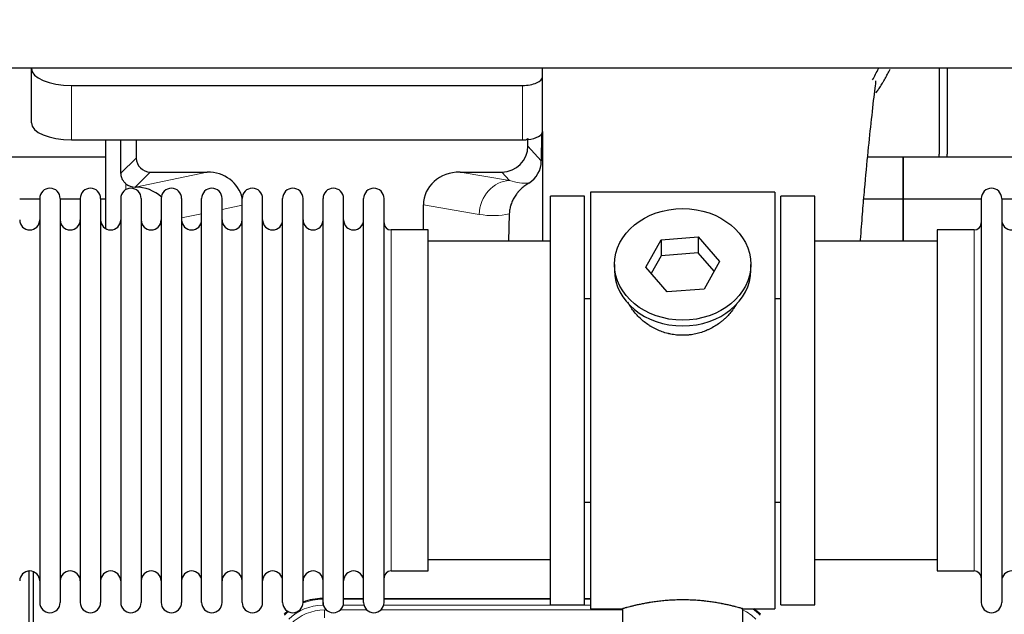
# Model space of a CAD drawing. Header units: inches. Extents: x 0 to 20790, y -12 to 14700.
# Tile 28 of 256: x 4676 to 5167, y 4616 to 4913. Entities that reach past the tile are written whole.
import ezdxf

# ---------------------------------------------------------------- set-up
doc = ezdxf.new("R2010")
doc.units = ezdxf.units.IN
doc.layers.add('1', color=7, linetype='Continuous', true_color=0xffffff)
doc.layers.add('254', color=7, linetype='Continuous', true_color=0xffffff)
doc.styles.add('latin_extended', font='simplex.shx')
doc.dimstyles.get("Standard").update_dxf_attribs({"dimtxt": 0.18, "dimasz": 0.18, "dimexe": 0.18, "dimexo": 0.0625, "dimgap": 0.09, "dimtad": 0, "dimtih": 1, "dimtoh": 1, "dimdec": 4, "dimzin": 0, "dimdsep": 46, "dimtxsty": 'Standard', "dimcen": 0.09, "dimadec": 0, "dimazin": 0, "dimtfac": 1, "dimtdec": 4, "dimtofl": 0, "dimtmove": 0, "dimatfit": 3, "dimfxl": 1, "dimtolj": 1, "dimtzin": 0, "dimarcsym": 0})

# ---------------------------------------------------------------- blocks, each defined once
blk = doc.blocks.new('_U6')
at = {"layer": '254', "color": 3, "linetype": 'Continuous', "lineweight": 13, "transparency": 16777216}
for p, q in [((1741.91, 5800.73), (811.91, 5800.73)), ((846.91, 4585.23), (846.91, 5678.23)), ((7782.91, 4462.73), (811.91, 4462.73))]:
    blk.add_line(p, q, dxfattribs=at)
at = {"layer": '254', "color": 3, "transparency": 16777216}
for points in [[(867.33, 5678.23), (826.5, 5678.23), (846.91, 5800.73)], [(826.5, 4585.23), (867.33, 4585.23), (846.91, 4462.73)]]:
    blk.add_solid(points, dxfattribs=at)
at = {"layer": 'Defpoints', "color": 0, "transparency": 16777216}
for p in [(846.91, 5800.73), (1776.91, 5800.73), (7817.91, 4462.73)]:
    blk.add_point(p, dxfattribs=at)
at = {"layer": '254', "color": 2, "lineweight": 13, "transparency": 16777216, "insert": (663.16, 4927.56), "char_height": 122.5, "attachment_point": 1, "rotation": 90, "style": 'latin_extended'}
blk.add_mtext('\\A1;\\C2;1338', dxfattribs=at)

msp = doc.modelspace()

# ---------------------------------------------------------------- linework, layer by layer
at = {"layer": '1', "color": 2, "linetype": 'Continuous', "lineweight": 25}
for p, q in [((7175.915, 4888.631), (2649.915, 4888.631)), ((4681.965, 4888.632), (4681.965, 4888.534)), ((4681.965, 4861.345), (4681.965, 4888.534)), ((4936.965, 4884.307), (4936.965, 4888.631)), ((5134.915, 4888.631), (5134.915, 4845.731)), ((5138.915, 4888.631), (5138.915, 4845.731)), ((4936.965, 4857.118), (4936.965, 4884.307)), ((4701.965, 4880.08), (4926.965, 4880.08)), ((4936.442, 4855.77), (4936.387, 4842.322)), ((4936.965, 4857.118), (4936.965, 4802.232)), ((4701.965, 4852.892), (4926.965, 4852.892)), ((4718.897, 4852.892), (4718.897, 4808.622)), ((4734.275, 4852.892), (4734.275, 4843.791)), ((4929.68, 4849.778), (4929.68, 4853.494)), ((4718.902, 4844.206), (4626.915, 4844.206)), ((5116.915, 4844.206), (5099.223, 4844.206)), ((5116.915, 4823.231), (5116.915, 4844.206)), ((5116.915, 4844.206), (5116.915, 4823.231)), ((5208.902, 4844.206), (5116.915, 4844.206)), ((4741.249, 4836.817), (4769.71, 4836.817)), ((4895.877, 4836.817), (4916.729, 4836.817)), ((4733.709, 4829.278), (4733.868, 4829.278)), ((4957.915, 4824.731), (4940.915, 4824.731)), ((4940.915, 4620.731), (4940.915, 4824.731)), ((4957.915, 4620.731), (4957.915, 4824.731)), ((4960.915, 4826.731), (4960.915, 4618.731)), ((5052.915, 4826.731), (4960.915, 4826.731)), ((5052.915, 4826.731), (5052.915, 4618.731)), ((5072.915, 4824.731), (5055.915, 4824.731)), ((5055.915, 4620.731), (5055.915, 4824.731)), ((5072.915, 4620.731), (5072.915, 4824.731)), ((4686.115, 4823.231), (4676.115, 4823.231)), ((4686.115, 4823.631), (4686.115, 4621.831)), ((4696.315, 4823.631), (4696.315, 4621.831)), ((4706.313, 4823.231), (4696.316, 4823.231)), ((4706.315, 4823.631), (4706.315, 4621.831)), ((4718.895, 4823.231), (4716.514, 4823.231)), ((4716.515, 4823.631), (4716.515, 4621.831)), ((4726.515, 4823.631), (4726.515, 4621.831)), ((4736.715, 4823.631), (4736.715, 4621.831)), ((4746.715, 4823.631), (4746.715, 4621.831)), ((4756.915, 4823.631), (4756.915, 4621.831)), ((4766.915, 4621.831), (4766.915, 4823.631)), ((4777.115, 4621.831), (4777.115, 4823.631)), ((4787.115, 4621.831), (4787.115, 4823.631)), ((4797.315, 4621.831), (4797.315, 4823.631)), ((4807.315, 4621.831), (4807.315, 4823.631)), ((4817.515, 4621.831), (4817.515, 4823.631)), ((4827.515, 4621.831), (4827.515, 4823.631)), ((4837.715, 4621.831), (4837.715, 4823.631)), ((4847.715, 4621.831), (4847.715, 4823.631)), ((4857.915, 4621.831), (4857.915, 4823.631)), ((4877.54, 4807.88), (4877.54, 4820.43)), ((5116.915, 4823.231), (5097.287, 4823.231)), ((5116.915, 4802.23), (5116.915, 4823.231)), ((5116.915, 4823.231), (5116.915, 4802.229)), ((5155.917, 4823.231), (5116.915, 4823.231)), ((5155.915, 4823.631), (5155.915, 4621.831)), ((5166.115, 4823.631), (5166.115, 4621.831)), ((5176.115, 4823.231), (5166.115, 4823.231)), ((4920.43, 4815.93), (4920.064, 4802.23)), ((4879.915, 4807.881), (4861.415, 4807.881)), ((4879.915, 4637.581), (4879.915, 4807.881)), ((5133.915, 4807.881), (5133.915, 4637.581)), ((5152.415, 4807.881), (5133.915, 4807.881)), ((4940.915, 4802.231), (4879.909, 4802.231)), ((4988.524, 4789.258), (4996.195, 4803.025)), ((4996.195, 4803.025), (5014.586, 4804.467)), ((4996.195, 4803.025), (4996.195, 4794.995)), ((5014.586, 4804.467), (5014.586, 4796.437)), ((5014.586, 4804.467), (5025.306, 4792.141)), ((5133.92, 4802.231), (5072.915, 4802.231)), ((5014.586, 4796.437), (4996.195, 4794.995)), ((5022.579, 4787.247), (5014.586, 4796.437)), ((4972.915, 4790.699), (4972.915, 4787.832)), ((4996.195, 4794.995), (4991.251, 4786.122)), ((5025.306, 4792.141), (5017.635, 4778.373)), ((5040.915, 4787.832), (5040.915, 4790.699)), ((4999.243, 4776.932), (4988.524, 4789.258)), ((5017.635, 4778.373), (4999.243, 4776.932)), ((4957.914, 4773.731), (4960.915, 4773.731)), ((5052.915, 4773.731), (5055.915, 4773.731)), ((4960.915, 4671.731), (4957.914, 4671.731)), ((5055.915, 4671.731), (5052.915, 4671.731)), ((4879.909, 4643.231), (4940.915, 4643.231)), ((5072.915, 4643.231), (5133.92, 4643.231)), ((4680.914, 4236.989), (4680.914, 4637.569)), ((4682.914, 4637.241), (4682.914, 4213.731)), ((4861.415, 4637.581), (4879.915, 4637.581)), ((5133.915, 4637.581), (5152.415, 4637.581)), ((4827.155, 4623.831), (4827.517, 4623.831)), ((4837.717, 4623.831), (4847.715, 4623.831)), ((4857.915, 4623.831), (4940.912, 4623.831)), ((4957.912, 4623.831), (4960.914, 4623.831)), ((4940.915, 4620.731), (4957.915, 4620.731)), ((4960.915, 4618.731), (4976.915, 4618.731)), ((4976.915, 4618.731), (4976.915, 4609.231)), ((5036.51, 4618.731), (5052.915, 4618.731)), ((5036.915, 4609.231), (5036.915, 4618.847)), ((5055.915, 4620.731), (5072.915, 4620.731))]:
    msp.add_line(p, q, dxfattribs=at)
at = {"layer": '1', "color": 110, "linetype": 'Continuous', "lineweight": 13}
for p, q in [((4701.965, 4852.892), (4701.965, 4880.08)), ((4926.965, 4852.892), (4926.965, 4880.08)), ((4929.68, 4849.778), (4936.387, 4842.322)), ((4726.657, 4836.173), (4734.275, 4843.791)), ((4741.249, 4836.817), (4733.709, 4829.278)), ((4733.868, 4829.278), (4769.71, 4836.817)), ((4895.877, 4836.817), (4920.52, 4832.603)), ((4920.52, 4832.603), (4916.729, 4836.817)), ((4729.106, 4828.07), (4729.106, 4830.984)), ((4787.115, 4820.242), (4777.115, 4818.138)), ((4905.385, 4815.667), (4877.54, 4820.43)), ((4766.915, 4815.993), (4756.915, 4813.889)), ((4861.415, 4637.581), (4861.415, 4807.881)), ((5152.415, 4807.881), (5152.415, 4637.581)), ((4827.155, 4623.831), (4827.311, 4623.456)), ((4827.311, 4623.456), (4827.516, 4623.456)), ((4827.311, 4620.46), (4827.311, 4623.456)), ((4837.716, 4623.456), (4847.717, 4623.456)), ((4857.917, 4623.456), (4940.912, 4623.456)), ((4957.913, 4623.456), (4960.914, 4623.456)), ((4827.703, 4620.46), (4827.311, 4620.46)), ((4847.904, 4620.46), (4837.529, 4620.46)), ((4960.914, 4620.46), (4857.73, 4620.46)), ((4828.287, 4618.103), (4829.135, 4618.103)), ((4828.287, 4614.108), (4828.287, 4618.103)), ((4836.097, 4618.103), (4849.335, 4618.103)), ((4856.297, 4618.103), (4976.913, 4618.103))]:
    msp.add_line(p, q, dxfattribs=at)
at = {"layer": '1', "color": 2, "linetype": 'Continuous', "lineweight": 25}
for centre, radius, start, end in [((5112.915, 4845.731), 22, 356.02453, 0), ((5116.915, 4845.731), 22, 356.02453, 0), ((4691.215, 4823.631), 5.1, 0, 180), ((4711.415, 4823.631), 5.1, 0, 180), ((4731.615, 4823.631), 5.1, 0, 180), ((4751.815, 4823.631), 5.1, 0, 180), ((4772.015, 4823.631), 5.1, 0, 180), ((4792.215, 4823.631), 5.1, 0, 180), ((4812.415, 4823.631), 5.1, 0, 180), ((4832.615, 4823.631), 5.1, 0, 180), ((4852.815, 4823.631), 5.1, 0, 180), ((5161.015, 4823.631), 5.1, 0, 180), ((4681.115, 4812.881), 5, 180, 0), ((4701.315, 4812.881), 5, 180, 0), ((4721.515, 4812.881), 5, 180, 0), ((4741.715, 4812.881), 5, 180, 0), ((4761.915, 4812.881), 5, 180, 0), ((4782.115, 4812.881), 5, 180, 0), ((4802.315, 4812.881), 5, 180, 0), ((4822.515, 4812.881), 5, 180, 0), ((4842.715, 4812.881), 5, 180, 0), ((4861.415, 4811.381), 3.5, 180, 270), ((5152.415, 4811.381), 3.5, 270, 0), ((5171.115, 4812.881), 5, 180, 0), ((4681.115, 4632.581), 5, 0, 180), ((4701.315, 4632.581), 5, 0, 180), ((4721.515, 4632.581), 5, 0, 180), ((4741.715, 4632.581), 5, 0, 180), ((4761.915, 4632.581), 5, 0, 180), ((4782.115, 4632.581), 5, 0, 180), ((4802.315, 4632.581), 5, 0, 180), ((4822.515, 4632.581), 5, 0, 180), ((4842.715, 4632.581), 5, 0, 180), ((4861.415, 4634.081), 3.5, 90, 180), ((5152.415, 4634.081), 3.5, 0, 90), ((5171.115, 4632.581), 5, 0, 180), ((4691.215, 4621.831), 5.1, 180, 0), ((4711.415, 4621.831), 5.1, 180, 0), ((4731.615, 4621.831), 5.1, 180, 0), ((4751.815, 4621.831), 5.1, 180, 0), ((4772.015, 4621.831), 5.1, 180, 0), ((4792.215, 4621.831), 5.1, 180, 0), ((4812.415, 4621.831), 5.1, 180, 0), ((4832.615, 4621.831), 5.1, 180, 0), ((4852.815, 4621.831), 5.1, 180, 0), ((5161.015, 4621.831), 5.1, 180, 0)]:
    msp.add_arc(centre, radius, start, end, dxfattribs=at)
for centre, major_axis, ratio, start_param, end_param in [((4701.965, 4888.534), (-20, 0), 0.4226815, 0, 1.5707963), ((4926.965, 4884.307), (-10, 0), 0.4226815, 1.5707963, 3.1415927), ((4701.965, 4861.345), (-20, 0), 0.4226815, 0, 1.5707963), ((4926.965, 4857.118), (-10, 0), 0.4226815, 1.8474697, 3.1415927), ((4729.106, 4402.6), (10.169, -1338.733), 0.0006671, 1.9006064, 1.9138372), ((4916.64, 4849.867), (-8.754, 9.732), 0.993147, 2.4124357, 3.9763944), ((4926.965, 4857.118), (-10, 0), 0.4226815, 1.5707963, 1.7425489), ((4926.965, 4876.264), (0, 23.658), 0.4226815, 3.3133452, 3.4165375), ((4741.302, 4843.844), (4.987, 4.987), 0.9924325, 2.3599928, 3.9231925), ((4923.347, 4842.411), (12.412, -4.015), 0.9953148, 5.572067, 6.5905896), ((4769.093, 4819.753), (-18.076, -3.802), 0.9203203, 3.1559659, 4.4876926), ((4896.635, 4819.753), (18.879, -3.229), 0.8876007, 1.7611606, 3.2922561), ((4733.709, 4836.252), (-7.027, 0), 0.9924325, 0.8563441, 1.5707963), ((4733.868, 4812.343), (-18.402, 0), 0.9203203, 3.9349859, 4.712389), ((5006.915, 4787.832), (34, 0), 0.819152, 3.1416663, 6.2831608), ((4827.186, 4596.794, 0), (10.349, -24.985), 0.998395, 2.7494612, 3.1145601), ((5026.643, 4596.794), (-10.349, -24.985), 0.998395, 2.7494612, 2.9094018), ((4827.186, 4596.794, 0), (10.349, -24.985), 0.998395, 3.4494404, 3.5337241)]:
    msp.add_ellipse(centre, major_axis=major_axis, ratio=ratio, start_param=start_param, end_param=end_param, dxfattribs=at)
at = {"layer": '1', "color": 110, "linetype": 'Continuous', "lineweight": 13}
for centre, major_axis, ratio, start_param, end_param in [((4920.52, 4815.667), (-2.866, -16.757), 0.8876007, 3.3319569, 4.8630524), ((4920.277, 4845.823), (17.605, -10.298), 0.5880236, 5.056727, 5.602163), ((4905.142, 4845.823), (33.02, -17.025), 0.7759833, 5.0998257, 5.5373073), ((4827.338, 4596.427, 0), (10.345, -24.976), 0.9987509, 2.7494612, 3.1209322), ((4827.338, 4596.427, 0), (9.199, -22.209), 0.998395, 2.7494612, 3.5337241), ((5026.492, 4596.427), (-10.345, -24.976), 0.9987509, 2.7494612, 2.9335669), ((4827.338, 4596.427, 0), (10.345, -24.976), 0.9987509, 3.439392, 3.5337241), ((4828.314, 4594.07, 0), (-9.199, 22.209), 0.998395, 5.8910538, 6.6753168), ((5026.492, 4596.427), (-9.199, -22.209), 0.998395, 2.7494612, 3.0857139)]:
    msp.add_ellipse(centre, major_axis=major_axis, ratio=ratio, start_param=start_param, end_param=end_param, dxfattribs=at)
at = {"layer": '1', "color": 2, "linetype": 'Continuous', "lineweight": 25}
msp.add_ellipse((5006.915, 4790.699), major_axis=(34, 0), ratio=0.819152, dxfattribs=at)
msp.add_open_spline([(5101.686, 4882.82), (5102.733, 4884.678), (5103.696, 4886.571), (5104.571, 4888.485)], degree=3, dxfattribs=at)
for points, knots in [([(5103.351, 4876.291), (5103.755, 4876.849), (5104.644, 4878.115), (5105.497, 4879.413), (5106.19, 4880.506), (5106.417, 4880.873), (5106.755, 4881.428), (5106.867, 4881.613), (5107.088, 4881.984), (5107.638, 4882.913), (5108.588, 4884.602), (5109.606, 4886.566), (5110.196, 4887.782), (5110.408, 4888.231)], [0, 0, 0, 0, 0.1493314, 0.3350669, 0.3350669, 0.4279346, 0.4279346, 0.4743685, 0.4743685, 0.5208024, 0.7065379, 0.8922734, 1, 1, 1, 1]), ([(5095.613, 4802.281), (5095.672, 4803.087), (5096.057, 4808.227), (5096.747, 4816.979), (5097.974, 4831.478), (5099.489, 4847.336), (5101.223, 4863.561), (5102.612, 4876.226), (5103.405, 4881.868), (5103.372, 4882.433), (5103.285, 4882.417)], [0, 0, 0, 0, 0.0209512, 0.1341954, 0.2364153, 0.4334945, 0.6253373, 0.824694, 0.9320857, 1, 1, 1, 1]), ([(4729.106, 4830.984), (4728.916, 4831.147), (4728.737, 4831.318), (4728.398, 4831.676), (4728.238, 4831.862), (4727.939, 4832.251), (4727.8, 4832.453), (4727.654, 4832.69), (4727.638, 4832.716), (4727.606, 4832.769), (4727.591, 4832.796), (4727.544, 4832.876), (4727.454, 4833.038), (4727.37, 4833.202), (4727.212, 4833.534), (4727.119, 4833.759), (4726.957, 4834.22), (4726.889, 4834.456), (4726.819, 4834.756), (4726.805, 4834.817), (4726.781, 4834.938), (4726.769, 4834.999), (4726.737, 4835.183), (4726.719, 4835.306), (4726.675, 4835.675), (4726.659, 4835.923), (4726.657, 4836.173)], [0, 0, 0, 0, 0.125, 0.125, 0.25, 0.25, 0.375, 0.375, 0.390625, 0.390625, 0.40625, 0.40625, 0.4375, 0.5, 0.5, 0.625, 0.625, 0.75, 0.75, 0.78125, 0.78125, 0.8125, 0.8125, 0.875, 0.875, 1, 1, 1, 1]), ([(4930.143, 4831.305), (4929.802, 4831.099), (4929.134, 4830.67), (4928.172, 4829.98), (4927.251, 4829.243), (4926.664, 4828.72), (4926.091, 4828.18), (4925.812, 4827.902), (4925.268, 4827.329), (4925.003, 4827.034), (4924.681, 4826.654), (4924.618, 4826.577), (4924.491, 4826.423), (4924.304, 4826.191), (4924.122, 4825.956), (4923.767, 4825.482), (4923.314, 4824.837), (4922.904, 4824.17), (4922.515, 4823.49), (4922.331, 4823.145), (4921.986, 4822.441), (4921.825, 4822.083), (4921.526, 4821.355), (4921.388, 4820.984), (4921.231, 4820.512), (4921.2, 4820.417), (4921.156, 4820.274), (4921.141, 4820.227), (4921.112, 4820.131), (4921.04, 4819.892), (4920.975, 4819.652), (4920.827, 4819.075), (4920.743, 4818.687), (4920.603, 4817.908), (4920.548, 4817.516), (4920.466, 4816.727), (4920.44, 4816.33), (4920.43, 4815.93)], [0, 0, 0, 0, 0.0625, 0.125, 0.1875, 0.25, 0.25, 0.3125, 0.3125, 0.375, 0.375, 0.390625, 0.390625, 0.40625, 0.4375, 0.4375, 0.5, 0.5625, 0.5625, 0.625, 0.625, 0.6875, 0.6875, 0.75, 0.75, 0.765625, 0.765625, 0.7734375, 0.7734375, 0.78125, 0.8125, 0.8125, 0.875, 0.875, 0.9375, 0.9375, 1, 1, 1, 1]), ([(5009.773, 4755.408), (5008.781, 4755.314), (5007.793, 4755.269), (5005.824, 4755.276), (5004.843, 4755.327), (5002.889, 4755.525), (5001.915, 4755.672), (5000.702, 4755.915), (5000.46, 4755.967), (5000.097, 4756.049), (4999.976, 4756.077), (4999.734, 4756.135), (4999.133, 4756.282), (4998.539, 4756.447), (4997.129, 4756.875), (4996.208, 4757.204), (4994.406, 4757.943), (4993.524, 4758.354), (4992.23, 4759.031), (4991.803, 4759.267), (4991.276, 4759.575), (4991.171, 4759.637), (4990.961, 4759.763), (4990.649, 4759.953), (4990.34, 4760.148), (4989.323, 4760.807), (4988.542, 4761.366), (4987.043, 4762.544), (4986.324, 4763.164), (4984.951, 4764.461), (4984.295, 4765.138), (4983.048, 4766.552), (4982.467, 4767.277), (4981.388, 4768.759), (4980.889, 4769.516), (4980.146, 4770.77), (4979.876, 4771.257), (4979.623, 4771.75)], [0, 0, 0, 0, 0.0792205, 0.0792205, 0.1584409, 0.1584409, 0.2376614, 0.2376614, 0.2574665, 0.2574665, 0.2673691, 0.2673691, 0.2772716, 0.3168819, 0.3168819, 0.3961024, 0.3961024, 0.4753228, 0.4753228, 0.5149331, 0.5149331, 0.5248356, 0.5248356, 0.5347382, 0.5545433, 0.5545433, 0.6337638, 0.6337638, 0.7129842, 0.7129842, 0.7922047, 0.7922047, 0.8714252, 0.8714252, 0.9506456, 0.9506456, 1, 1, 1, 1]), ([(5033.813, 4771.011), (5033.653, 4770.722), (5033.487, 4770.434), (5033.256, 4770.049), (5033.196, 4769.952), (5033.076, 4769.757), (5032.895, 4769.467), (5032.708, 4769.18), (5032.326, 4768.609), (5032.063, 4768.234), (5031.244, 4767.125), (5030.661, 4766.408), (5029.421, 4765.018), (5028.764, 4764.345), (5027.895, 4763.534), (5027.631, 4763.293), (5027.361, 4763.055), (5027.18, 4762.897), (5027.089, 4762.819), (5026.632, 4762.43), (5026.26, 4762.127), (5025.124, 4761.246), (5024.34, 4760.693), (5022.719, 4759.657), (5021.883, 4759.174), (5020.588, 4758.505), (5020.149, 4758.291), (5019.481, 4757.984), (5019.257, 4757.884), (5018.918, 4757.738), (5018.804, 4757.69), (5018.577, 4757.595), (5018.462, 4757.548), (5017.434, 4757.134), (5016.507, 4756.81), (5014.627, 4756.253), (5013.674, 4756.019), (5012.226, 4755.738), (5011.74, 4755.655), (5011.006, 4755.549), (5010.76, 4755.517), (5010.268, 4755.458), (5010.021, 4755.431), (5009.773, 4755.408)], [0, 0, 0, 0, 0.0354008, 0.0354008, 0.0474583, 0.0474583, 0.0595158, 0.0836308, 0.0836308, 0.1318607, 0.1318607, 0.2283206, 0.2283206, 0.3247806, 0.3247806, 0.3488955, 0.360953, 0.360953, 0.3730105, 0.3730105, 0.4212405, 0.4212405, 0.5177004, 0.5177004, 0.6141603, 0.6141603, 0.6623903, 0.6623903, 0.6865053, 0.6865053, 0.6985627, 0.6985627, 0.7106202, 0.7106202, 0.8070802, 0.8070802, 0.9035401, 0.9035401, 0.95177, 0.95177, 0.975885, 0.975885, 1, 1, 1, 1]), ([(5036.915, 4618.731), (5036.915, 4618.731), (5036.867, 4618.744), (5036.723, 4618.786), (5036.663, 4618.803), (5036.554, 4618.834), (5036.495, 4618.851), (5036.429, 4618.87), (5036.383, 4618.883), (5036.36, 4618.889), (5036.141, 4618.951), (5035.9, 4619.019), (5035.329, 4619.177), (5034.998, 4619.268), (5034.248, 4619.469), (5033.828, 4619.58), (5033.304, 4619.714), (5033.245, 4619.729), (5033.126, 4619.76), (5033.066, 4619.775), (5032.883, 4619.821), (5032.758, 4619.853), (5032.379, 4619.948), (5032.116, 4620.012), (5031.3, 4620.211), (5030.72, 4620.348), (5029.485, 4620.628), (5028.831, 4620.771), (5027.793, 4620.987), (5027.438, 4621.059), (5026.982, 4621.15), (5026.89, 4621.168), (5026.706, 4621.204), (5026.428, 4621.258), (5026.147, 4621.311), (5025.201, 4621.489), (5024.418, 4621.628), (5022.801, 4621.895), (5021.967, 4622.024), (5020.676, 4622.206), (5019.802, 4622.324), (5018.901, 4622.434), (5018.329, 4622.5), (5018.215, 4622.512), (5017.985, 4622.538), (5017.641, 4622.576), (5017.294, 4622.612), (5016.599, 4622.683), (5016.133, 4622.727), (5014.726, 4622.85), (5013.777, 4622.92), (5011.855, 4623.034), (5010.882, 4623.077), (5009.652, 4623.114), (5009.282, 4623.124), (5008.848, 4623.133), (5008.662, 4623.136), (5008.538, 4623.138), (5008.475, 4623.139), (5007.916, 4623.148), (5007.42, 4623.151), (5005.936, 4623.152), (5004.953, 4623.137), (5002.999, 4623.079), (5002.027, 4623.036), (5000.579, 4622.951), (5000.097, 4622.92), (4999.377, 4622.867), (4999.138, 4622.849), (4998.779, 4622.82), (4998.66, 4622.81), (4998.421, 4622.79), (4998.303, 4622.78), (4997.237, 4622.687), (4996.312, 4622.593), (4994.504, 4622.385), (4993.622, 4622.272), (4991.898, 4622.029), (4991.058, 4621.9), (4990.136, 4621.748), (4990.033, 4621.731), (4989.83, 4621.697), (4989.527, 4621.645), (4989.229, 4621.593), (4988.638, 4621.489), (4988.253, 4621.419), (4987.122, 4621.206), (4986.402, 4621.063), (4985.025, 4620.776), (4984.37, 4620.633), (4983.592, 4620.457), (4983.362, 4620.404), (4983.136, 4620.352), (4982.987, 4620.317), (4982.912, 4620.3), (4982.545, 4620.213), (4982.261, 4620.145), (4981.443, 4619.947), (4980.941, 4619.821), (4980.019, 4619.584), (4979.6, 4619.474), (4979.035, 4619.322), (4978.857, 4619.274), (4978.607, 4619.206), (4978.485, 4619.173), (4978.37, 4619.141), (4978.295, 4619.12), (4978.258, 4619.11), (4977.932, 4619.02), (4977.691, 4618.952), (4977.305, 4618.843), (4977.159, 4618.801), (4977.013, 4618.759), (4976.976, 4618.748), (4976.94, 4618.738), (4976.93, 4618.735), (4976.918, 4618.732), (4976.915, 4618.731), (4976.915, 4618.731)], [0, 0, 0, 0, 0.0311289, 0.0311289, 0.0467558, 0.0467558, 0.0545693, 0.0584761, 0.0584761, 0.0623828, 0.0623828, 0.0936367, 0.0936367, 0.1248906, 0.1248906, 0.1561445, 0.1561445, 0.1600513, 0.1600513, 0.163958, 0.163958, 0.1717715, 0.1717715, 0.1873984, 0.1873984, 0.2186523, 0.2186523, 0.2499062, 0.2499062, 0.2655332, 0.2655332, 0.2694399, 0.2694399, 0.2733467, 0.2811601, 0.2811601, 0.3124141, 0.3124141, 0.343668, 0.343668, 0.3592949, 0.3749219, 0.3749219, 0.3788286, 0.3788286, 0.3827353, 0.3905488, 0.3905488, 0.4061758, 0.4061758, 0.4374297, 0.4374297, 0.4686836, 0.4686836, 0.4764971, 0.4804038, 0.4823572, 0.4823572, 0.4843105, 0.4843105, 0.4999375, 0.4999375, 0.5311914, 0.5311914, 0.5624453, 0.5624453, 0.5780723, 0.5780723, 0.5858857, 0.5858857, 0.5897925, 0.5897925, 0.5936992, 0.5936992, 0.6249531, 0.6249531, 0.656207, 0.656207, 0.6874609, 0.6874609, 0.6913677, 0.6913677, 0.6952744, 0.7030879, 0.7030879, 0.7187148, 0.7187148, 0.7499687, 0.7499687, 0.7812227, 0.7812227, 0.7890361, 0.7929429, 0.7929429, 0.7968496, 0.7968496, 0.8124766, 0.8124766, 0.8437305, 0.8437305, 0.8749844, 0.8749844, 0.8906113, 0.8906113, 0.8984248, 0.9023315, 0.9023315, 0.9062383, 0.9062383, 0.9374922, 0.9374922, 0.9687461, 0.9687461, 0.984373, 0.984373, 0.9921865, 0.9921865, 1, 1, 1, 1])]:
    msp.add_open_spline(points, degree=3, knots=knots, dxfattribs=at)
msp.add_rational_spline([(4929.68, 4853.494), (4929.688, 4853.273), (4929.696, 4853.052)], [0.50000009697, 0.49999990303, 0.50000009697], degree=2, dxfattribs=at)

# ---------------------------------------------------------------- dimensions: what is measured, and where the dimension line sits
at = {"layer": '254', "color": 2, "linetype": 'Continuous', "lineweight": 13}
dim = msp.add_linear_dim(base=(846.915, 5800.731), p1=(7817.915, 4462.731), p2=(1776.915, 5800.731), angle=90, text='\\C2;1338', dimstyle='Standard', override={"dimscale": 35, "dimtxt": 3.5, "dimasz": 3.5, "dimexe": 1, "dimexo": 1, "dimgap": 1.75, "dimtad": 1, "dimtih": 0, "dimtoh": 0, "dimdec": 2, "dimlfac": 0.028571, "dimzin": 8, "dimdsep": 46, "dimlunit": 2, "dimpost": '', "dimtxsty": 'latin_extended', "dimsah": 1, "dimse1": 0, "dimse2": 0, "dimsd1": 0, "dimsd2": 0, "dimclrd": 3, "dimclre": 3, "dimclrt": 2, "dimtol": 0, "dimtm": -0.1, "dimtfac": 0.714286, "dimtdec": 3, "dimtofl": 1, "dimtmove": 0, "dimtzin": 8, "dimlwd": 13, "dimlwe": 13}, dxfattribs=at)
dim.commit()
dim.dimension.update_dxf_attribs({"geometry": '_U6', "text_midpoint": (846.915, 5131.731), "dimtype": 160})

doc.saveas('drawing.dxf')
